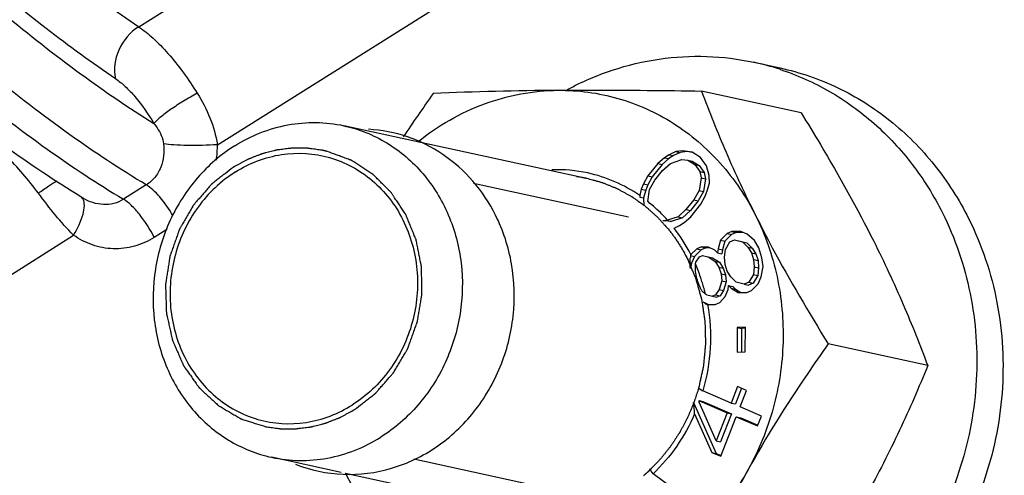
# Model space of a CAD drawing. Header units: millimetres. Extents: x 17 to 597, y 16 to 406.
# Tile 23 of 43: x 130 to 152, y 111 to 122. Entities that reach past the tile are written whole.
import ezdxf

# ---------------------------------------------------------------- set-up
doc = ezdxf.new("R2010")
doc.units = ezdxf.units.MM
doc.header["$LTSCALE"] = 32.67
doc.layers.get('0').update_dxf_attribs({"linetype": 'CONTINUOUS'})
doc.layers.add('AXES', color=7, linetype='CONTINUOUS')
doc.layers.add('CHAMFERS', color=7, linetype='CONTINUOUS')

msp = doc.modelspace()

# ---------------------------------------------------------------- linework, layer by layer
at = {"color": 7, "linetype": 'Continuous'}
for p, q in [((146.620154, 120.696167), (147.211098, 120.567565)), ((147.682829, 119.557191), (145.435982, 120.046152)), ((142.840674, 118.070684), (137.353861, 119.264729)), ((144.701535, 118.610088), (144.599416, 118.542028)), ((144.800025, 118.588654), (144.697906, 118.520594)), ((144.855702, 118.683792), (144.701535, 118.610088)), ((144.701535, 118.610088), (144.800025, 118.588654)), ((144.954192, 118.662359), (144.800025, 118.588654)), ((145.011842, 118.700726), (144.855702, 118.683792)), ((144.855702, 118.683792), (144.954192, 118.662359)), ((145.110333, 118.679293), (144.954192, 118.662359)), ((145.222004, 118.666534), (145.011842, 118.700726)), ((145.221147, 118.661264), (145.110333, 118.679293)), ((145.409104, 118.544363), (145.222004, 118.666534)), ((144.447223, 118.411552), (144.221895, 118.130683)), ((144.545713, 118.390119), (144.320386, 118.109249)), ((144.599416, 118.542028), (144.447223, 118.411552)), ((144.447223, 118.411552), (144.545713, 118.390119)), ((144.697906, 118.520594), (144.545713, 118.390119)), ((144.557239, 118.252529), (144.734468, 118.414212)), ((144.599416, 118.542028), (144.697906, 118.520594)), ((144.734468, 118.414212), (144.992728, 118.499206)), ((144.992728, 118.499206), (145.123833, 118.484932)), ((145.123833, 118.484932), (145.222323, 118.463499)), ((145.123833, 118.484932), (145.283922, 118.388324)), ((145.222323, 118.463499), (145.382413, 118.366891)), ((145.283922, 118.388324), (145.382413, 118.366891)), ((145.283922, 118.388324), (145.393938, 118.229301)), ((145.382413, 118.366891), (145.492429, 118.207867)), ((145.546131, 118.359776), (145.409104, 118.544363)), ((145.606074, 118.138338), (145.546131, 118.359776)), ((144.221895, 118.130683), (144.123724, 117.949081)), ((144.221895, 118.130683), (144.320386, 118.109249)), ((144.320386, 118.109249), (144.222215, 117.927647)), ((144.381984, 118.034075), (144.557239, 118.252529)), ((145.393938, 118.229301), (145.492429, 118.207867)), ((145.393938, 118.229301), (145.424897, 118.090196)), ((145.492429, 118.207867), (145.523388, 118.068762)), ((145.611997, 117.968025), (145.606074, 118.138338)), ((144.123724, 117.949081), (144.075625, 117.829894)), ((144.123724, 117.949081), (144.222215, 117.927647)), ((144.222215, 117.927647), (144.174116, 117.808461)), ((144.258777, 117.821265), (144.381984, 118.034075)), ((145.424897, 118.090196), (145.382721, 117.800697)), ((145.424897, 118.090196), (145.523388, 118.068762)), ((145.523388, 118.068762), (145.481212, 117.779263)), ((145.565872, 117.792068), (145.611997, 117.968025)), ((144.075625, 117.829894), (144.038527, 117.688372)), ((144.038527, 117.688372), (144.043413, 117.650909)), ((144.075625, 117.829894), (144.174116, 117.808461)), ((144.174116, 117.808461), (144.127992, 117.632503)), ((144.219905, 117.554449), (144.258777, 117.821265)), ((145.382721, 117.800697), (145.259513, 117.587888)), ((145.481212, 117.779263), (145.358004, 117.566454)), ((145.382721, 117.800697), (145.481212, 117.779263)), ((145.419602, 117.49128), (145.517774, 117.672881)), ((145.517774, 117.672881), (145.565872, 117.792068)), ((144.043413, 117.650909), (144.127992, 117.632503)), ((144.127992, 117.632503), (144.133914, 117.462191)), ((145.259513, 117.587888), (145.084258, 117.369433)), ((145.358004, 117.566454), (145.182749, 117.348)), ((145.194275, 117.21041), (145.419602, 117.49128)), ((145.259513, 117.587888), (145.358004, 117.566454)), ((145.084258, 117.369433), (144.90703, 117.20775)), ((145.182749, 117.348), (145.00552, 117.186316)), ((145.084258, 117.369433), (145.182749, 117.348)), ((144.562681, 117.127233), (144.616155, 117.115596)), ((144.74726, 117.101322), (144.616155, 117.115596)), ((144.657048, 117.120954), (144.669004, 117.129415)), ((144.657048, 117.120954), (144.74726, 117.101322)), ((144.90703, 117.20775), (144.669004, 117.129415)), ((145.00552, 117.186316), (144.74726, 117.101322)), ((144.815966, 116.952594), (144.939962, 117.011874)), ((144.90703, 117.20775), (145.00552, 117.186316)), ((144.939962, 117.011874), (145.042082, 117.079934)), ((145.042082, 117.079934), (145.194275, 117.21041)), ((144.815966, 116.952594), (144.818953, 116.948754)), ((144.815966, 116.952594), (144.818785, 116.948596)), ((146.015501, 116.828789), (145.864873, 116.678496)), ((146.113992, 116.807356), (145.963364, 116.657062)), ((146.120678, 116.874662), (146.015501, 116.828789)), ((146.015501, 116.828789), (146.113992, 116.807356)), ((146.219168, 116.853228), (146.113992, 116.807356)), ((146.320638, 116.877277), (146.120678, 116.874662)), ((146.120678, 116.874662), (146.219168, 116.853228)), ((146.369037, 116.855188), (146.219168, 116.853228)), ((146.462813, 116.81239), (146.320638, 116.877277)), ((146.629655, 116.673664), (146.462813, 116.81239)), ((145.864873, 116.678496), (145.80903, 116.484944)), ((145.864873, 116.678496), (145.963364, 116.657062)), ((145.963364, 116.657062), (145.90752, 116.46351)), ((145.973931, 116.472268), (146.077167, 116.644191)), ((146.077167, 116.644191), (146.182343, 116.690063)), ((146.182343, 116.690063), (146.359578, 116.640468)), ((146.280834, 116.66863), (146.458068, 116.619034)), ((146.359578, 116.640468), (146.458068, 116.619034)), ((146.359578, 116.640468), (146.479028, 116.52337)), ((146.458068, 116.619034), (146.577518, 116.501937)), ((146.72638, 116.504356), (146.629655, 116.673664)), ((145.18752, 116.333258), (145.184733, 116.290781)), ((145.195726, 116.355409), (145.18752, 116.333258)), ((145.18752, 116.333258), (145.274522, 116.314325)), ((145.326659, 116.486052), (145.195726, 116.355409)), ((145.425149, 116.464619), (145.274522, 116.314325)), ((145.431835, 116.531925), (145.326659, 116.486052)), ((145.326659, 116.486052), (145.425149, 116.464619)), ((145.388324, 116.301453), (145.458442, 116.332035)), ((145.530326, 116.510491), (145.425149, 116.464619)), ((145.596736, 116.519249), (145.431835, 116.531925)), ((145.431835, 116.531925), (145.530326, 116.510491)), ((145.458442, 116.332035), (145.588285, 116.304068)), ((145.633264, 116.502578), (145.530326, 116.510491)), ((145.738912, 116.454362), (145.596736, 116.519249)), ((145.798637, 116.395814), (145.738912, 116.454362)), ((145.80903, 116.484944), (145.798637, 116.395814)), ((145.798637, 116.395814), (145.897128, 116.37438)), ((145.80903, 116.484944), (145.90752, 116.46351)), ((145.90752, 116.46351), (145.897128, 116.37438)), ((145.953146, 116.294007), (145.973931, 116.472268)), ((146.479028, 116.52337), (146.577518, 116.501937)), ((146.479028, 116.52337), (146.563419, 116.390982)), ((146.563419, 116.390982), (146.66191, 116.369548)), ((146.563419, 116.390982), (146.612752, 116.243303)), ((146.577518, 116.501937), (146.66191, 116.369548)), ((146.66191, 116.369548), (146.711242, 116.22187)), ((146.800379, 116.282838), (146.72638, 116.504356)), ((145.176021, 116.164292), (145.206345, 116.157693)), ((145.206345, 116.157693), (145.184107, 116.0399)), ((145.274522, 116.314325), (145.206345, 116.157693)), ((145.29653, 116.14263), (145.307814, 116.181741)), ((145.307814, 116.181741), (145.388324, 116.301453)), ((145.588285, 116.304068), (145.686775, 116.282635)), ((145.588285, 116.304068), (145.742793, 116.202262)), ((145.686775, 116.282635), (145.841284, 116.180828)), ((145.742793, 116.202262), (145.841284, 116.180828)), ((145.742793, 116.202262), (145.827185, 116.069874)), ((145.841284, 116.180828), (145.925675, 116.04844)), ((145.96742, 116.131037), (145.953146, 116.294007)), ((146.016752, 115.983358), (145.96742, 116.131037)), ((146.612752, 116.243303), (146.711242, 116.22187)), ((146.612752, 116.243303), (146.627025, 116.080333)), ((146.711242, 116.22187), (146.725516, 116.058899)), ((146.826986, 116.082948), (146.800379, 116.282838)), ((145.827185, 116.069874), (145.925675, 116.04844)), ((145.827185, 116.069874), (145.876517, 115.922195)), ((145.876517, 115.922195), (145.975008, 115.900761)), ((145.876517, 115.922195), (145.890791, 115.759225)), ((145.925675, 116.04844), (145.975008, 115.900761)), ((145.975008, 115.900761), (145.989282, 115.737791)), ((146.101144, 115.85097), (146.016752, 115.983358)), ((146.60624, 115.902072), (146.503005, 115.73015)), ((146.704731, 115.880639), (146.601495, 115.708716)), ((146.627025, 116.080333), (146.60624, 115.902072)), ((146.60624, 115.902072), (146.704731, 115.880639)), ((146.627025, 116.080333), (146.725516, 116.058899)), ((146.725516, 116.058899), (146.704731, 115.880639)), ((146.783475, 115.852477), (146.826986, 116.082948)), ((145.890791, 115.759225), (145.834947, 115.565673)), ((145.890791, 115.759225), (145.989282, 115.737791)), ((145.989282, 115.737791), (145.933438, 115.544239)), ((146.220594, 115.733873), (146.101144, 115.85097)), ((146.397828, 115.684277), (146.220594, 115.733873)), ((146.503005, 115.73015), (146.397828, 115.684277)), ((146.397828, 115.684277), (146.496319, 115.662843)), ((146.601495, 115.708716), (146.496319, 115.662843)), ((146.503005, 115.73015), (146.601495, 115.708716)), ((146.56467, 115.545551), (146.715298, 115.695845)), ((146.715298, 115.695845), (146.783475, 115.852477)), ((145.554477, 115.443346), (145.523255, 115.463918)), ((145.554477, 115.443346), (145.78281, 115.393945)), ((145.754437, 115.445961), (145.68432, 115.415379)), ((145.834947, 115.565673), (145.754437, 115.445961)), ((145.754437, 115.445961), (145.852928, 115.424527)), ((145.834947, 115.565673), (145.933438, 115.544239)), ((145.933438, 115.544239), (145.852928, 115.424527)), ((145.966731, 115.411656), (146.034907, 115.568288)), ((146.034907, 115.568288), (146.0453, 115.657418)), ((146.0453, 115.657418), (146.143791, 115.635985)), ((146.0453, 115.657418), (146.105025, 115.59887)), ((146.105025, 115.59887), (146.203516, 115.577436)), ((146.105025, 115.59887), (146.259534, 115.497063)), ((146.143791, 115.635985), (146.203516, 115.577436)), ((146.203516, 115.577436), (146.324212, 115.497909)), ((146.259534, 115.497063), (146.459494, 115.499678)), ((146.459494, 115.499678), (146.56467, 115.545551)), ((145.50234, 115.271618), (145.596116, 115.22882)), ((145.557514, 115.225665), (145.57217, 115.228507)), ((145.57217, 115.228507), (145.745985, 115.230781)), ((145.745985, 115.230781), (145.851162, 115.276653)), ((145.852928, 115.424527), (145.78281, 115.393945)), ((145.851162, 115.276653), (145.966731, 115.411656)), ((146.241346, 114.708184), (146.238479, 114.150758)), ((146.427607, 114.715252), (146.241346, 114.708184)), ((146.241346, 114.708184), (146.339837, 114.68675)), ((146.339837, 114.68675), (146.337099, 114.1545)), ((146.42856, 114.690117), (146.339837, 114.68675)), ((146.42474, 114.157826), (146.427607, 114.715252)), ((150.54616, 113.84831), (148.299312, 114.337271)), ((146.238479, 114.150758), (146.42474, 114.157826)), ((145.362433, 113.344337), (145.465705, 113.278793)), ((146.103845, 113.003697), (145.465705, 113.278793)), ((146.249461, 113.375097), (146.103845, 113.003697)), ((146.342112, 113.338771), (146.202336, 112.982263)), ((146.454395, 113.286752), (146.249461, 113.375097)), ((146.308779, 112.915352), (146.454395, 113.286752)), ((145.254856, 113.017238), (145.765489, 111.868064)), ((145.379802, 113.057943), (145.466009, 113.039183)), ((145.379802, 113.057943), (145.392566, 113.049818)), ((145.768929, 112.149478), (145.383531, 113.024271)), ((145.392566, 113.049818), (146.016476, 112.780857)), ((145.466009, 113.039183), (146.114966, 112.759424)), ((146.103845, 113.003697), (146.202336, 112.982263)), ((146.016476, 112.780857), (145.768929, 112.149478)), ((146.016476, 112.780857), (146.114966, 112.759424)), ((146.786958, 112.709214), (146.308779, 112.915352)), ((145.279712, 112.761081), (145.666998, 111.889498)), ((146.114966, 112.759424), (145.86742, 112.128044)), ((145.871932, 111.801153), (146.22141, 112.692512)), ((146.22141, 112.692512), (146.3199, 112.671079)), ((146.22141, 112.692512), (146.699588, 112.486374)), ((146.3199, 112.671079), (146.707232, 112.504104)), ((146.699588, 112.486374), (146.786958, 112.709214)), ((145.768929, 112.149478), (145.86742, 112.128044)), ((145.666998, 111.889498), (145.765489, 111.868064)), ((145.666998, 111.889498), (145.871932, 111.801153)), ((137.296849, 111.436048), (135.724636, 111.778195)), ((145.765489, 111.868064), (145.879575, 111.818883)), ((141.211449, 110.58415), (137.395056, 111.414677)), ((145.569566, 110.501431), (144.343504, 111.407137))]:
    msp.add_line(p, q, dxfattribs=at)
at = {"color": 2, "linetype": 'Continuous'}
for p, q in [((140.28119, 117.966725), (143.784196, 117.204398)), ((138.932996, 111.740945), (142.409226, 110.984445))]:
    msp.add_line(p, q, dxfattribs=at)
at = {"color": 7, "linetype": 'Continuous'}
for centre, radius, start, end in [((145.356196, 114.890419), 5.941741, 71.8937009, 77.7158185), ((168.609948, 99.102827), 35.931016, 144.4563499, 146.3546811), ((142.939283, 37.715409), 82.352163, 90.51867386, 92.48139007), ((142.17203, 114.991692), 3.279879, 77.7575883, 92.0434019), ((142.162204, 114.970747), 3.302435, 55.3777329, 77.6680473), ((142.089586, 114.859913), 3.434935, 51.3410157, 51.6698644), ((142.075752, 114.842839), 3.45691, 48.8965533, 51.3387509), ((142.048045, 114.811312), 3.498882, 45.3771935, 48.8940733), ((142.013826, 114.776565), 3.547649, 42.7170343, 45.3780335), ((147.472472, 160.14569), 43.116754, 266.1303783, 266.2560553), ((141.995292, 114.759257), 3.573008, 41.9871124, 42.719338), ((141.989397, 114.753942), 3.580945, 41.5570135, 41.9872259), ((141.868141, 114.658697), 3.735191, 27.0167174, 37.8142047), ((119.817468, 117.97432), 25.423069, 355.9172987, 356.2030429), ((128.991045, 115.049854), 16.223299, 3.498716, 3.9389591), ((127.431786, 116.112909), 17.864768, 359.5692301, 0.0953194), ((141.659554, 114.552956), 3.969214, 18.9737176, 23.6094981), ((133.960615, 113.602705), 11.58175, 10.9938423, 11.8377514), ((135.885561, 112.574431), 9.983575, 18.025233, 18.9188098), ((136.761635, 111.218767), 9.696339, 26.4360236, 27.2848308), ((141.6178, 114.538015), 4.013556, 18.4443727, 18.9816196), ((141.594957, 114.530501), 4.037604, 16.6594727, 18.4429671), ((141.55932, 114.519845), 4.0748, 14.6737284, 16.6593613), ((135.503129, 104.465142), 14.87871, 47.6657954, 48.0770703), ((141.534657, 114.513322), 4.10031, 13.4051391, 14.6746046), ((131.328246, 92.171954), 27.091431, 58.3161855, 58.5284302), ((130.050746, 111.412625), 15.28855, 5.0600869, 6.0245891), ((131.221536, 111.473191), 14.246682, 6.2503551, 6.3866025), ((141.29547, 114.484466), 4.341015, 340.3440172, 340.5228779), ((141.294453, 114.484826), 4.342094, 340.5228779, 340.7016374), ((88.348197, 69.669127), 69.839358, 36.70025953, 36.81751697)]:
    msp.add_arc(centre, radius, start, end, dxfattribs=at)
for points, knots in [([(142.404698, 120.081665), (142.729659, 120.254865), (143.405209, 120.545801), (144.471589, 120.799686), (145.555314, 120.861175), (146.271168, 120.772132), (146.620364, 120.69612)], [0, 0, 0, 0, 0.25428128, 0.505051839, 0.753218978, 1, 1, 1, 1]), ([(147.211308, 120.567519), (147.659935, 120.469863), (148.541655, 120.167066), (149.730355, 119.418053), (150.737098, 118.408562), (151.252795, 117.599382), (151.46814, 117.17003)], [0, 0, 0, 0, 0.245049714, 0.492333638, 0.7436371, 1, 1, 1, 1]), ([(147.202776, 120.537935), (147.592509, 120.410503), (148.351629, 120.071767), (149.368608, 119.33933), (150.233619, 118.407666), (150.685138, 117.681556), (150.877196, 117.298631)], [0, 0, 0, 0, 0.24501267, 0.492598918, 0.744021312, 1, 1, 1, 1]), ([(139.030339, 118.904016), (139.48077, 119.265139), (140.487308, 119.844685), (141.632139, 120.059028), (142.193795, 120.064198)], [0, 0, 0, 0, 0.506865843, 1, 1, 1, 1]), ([(142.193795, 120.064198), (142.454809, 120.0666), (143.535574, 120.071763), (144.616359, 120.059992), (145.435982, 120.046152)], [0, 0, 0, 0, 0.24151936, 1, 1, 1, 1]), ([(142.193795, 120.064198), (142.648929, 120.068387), (143.567431, 119.945103), (144.837966, 119.371118), (145.912431, 118.45283), (146.443443, 117.662494), (146.656523, 117.237657)], [0, 0, 0, 0, 0.245894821, 0.492554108, 0.743232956, 1, 1, 1, 1]), ([(145.435982, 120.046152), (145.609744, 119.582535), (145.988999, 118.633972), (146.420698, 117.707843), (146.656523, 117.237657)], [0, 0, 0, 0, 0.484868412, 1, 1, 1, 1]), ([(147.682829, 119.557191), (147.8311, 119.318402), (148.410133, 118.369952), (148.953408, 117.398916), (149.325619, 116.656806)], [0, 0, 0, 0, 0.252926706, 1, 1, 1, 1]), ([(140.783237, 117.244465), (140.645211, 117.519661), (140.303694, 118.034519), (139.618205, 118.64675), (138.80465, 119.052504), (138.210777, 119.16658), (137.91379, 119.18273)], [0, 0, 0, 0, 0.255201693, 0.505947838, 0.753455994, 1, 1, 1, 1]), ([(136.266429, 111.62075), (136.606486, 111.487011), (137.34022, 111.331998), (138.459399, 111.476067), (139.491489, 111.974554), (140.197783, 112.639517), (140.63767, 113.28224), (140.987558, 113.99006), (141.233877, 114.9577), (141.200815, 116.14543), (140.956419, 116.899177), (140.783237, 117.244465)], [0, 0, 0, 0, 0.119438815, 0.239783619, 0.362455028, 0.488017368, 0.551932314, 0.616311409, 0.745354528, 0.873738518, 1, 1, 1, 1]), ([(150.877196, 117.298631), (151.164737, 116.725335), (151.587918, 115.482012), (151.725483, 113.512026), (151.368714, 111.553571), (150.543922, 109.752017), (149.506758, 108.482102), (148.515337, 107.672823), (147.709711, 107.181617), (146.853986, 106.813318), (145.964189, 106.574975), (145.057563, 106.471341), (144.451636, 106.493594), (144.152714, 106.527428)], [0, 0, 0, 0, 0.125602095, 0.253682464, 0.382834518, 0.511368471, 0.637756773, 0.699960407, 0.761342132, 0.821924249, 0.881791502, 0.941086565, 1, 1, 1, 1]), ([(146.656523, 117.237657), (146.87491, 116.802238), (147.202365, 115.861768), (147.335405, 114.369334), (147.111906, 112.875366), (146.731236, 111.937797), (146.48879, 111.500876)], [0, 0, 0, 0, 0.24550156, 0.495687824, 0.748166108, 1, 1, 1, 1]), ([(146.656523, 117.237657), (146.778932, 116.993599), (147.29171, 116.007464), (147.857098, 115.049457), (148.299312, 114.337271)], [0, 0, 0, 0, 0.24568012, 1, 1, 1, 1]), ([(151.46814, 117.17003), (151.767778, 116.572615), (152.201893, 115.272734), (152.312391, 113.216139), (151.887635, 111.18538), (150.961303, 109.343542), (149.820101, 108.078116), (148.744079, 107.302112), (147.87736, 106.850623), (146.964915, 106.536802), (146.025352, 106.367219), (145.078498, 106.3456), (144.454371, 106.430431), (144.148818, 106.496943)], [0, 0, 0, 0, 0.125962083, 0.254460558, 0.38393441, 0.512544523, 0.638697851, 0.700701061, 0.761848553, 0.822197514, 0.881874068, 0.941064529, 1, 1, 1, 1]), ([(149.325619, 116.656806), (149.561444, 116.186619), (149.993143, 115.26049), (150.372398, 114.311927), (150.54616, 113.84831)], [0, 0, 0, 0, 0.515131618, 1, 1, 1, 1]), ([(145.57217, 115.228507), (145.629275, 114.907217), (145.668202, 114.246677), (145.557066, 113.59465), (145.465705, 113.278793)], [0, 0, 0, 0, 0.498108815, 1, 1, 1, 1]), ([(148.299312, 114.337271), (148.136859, 114.109356), (147.494609, 113.189489), (146.89737, 112.237194), (146.48879, 111.500876)], [0, 0, 0, 0, 0.249459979, 1, 1, 1, 1]), ([(150.54616, 113.84831), (150.346474, 113.356634), (149.916516, 112.364484), (149.424777, 111.401001), (149.157886, 110.920025)], [0, 0, 0, 0, 0.491032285, 1, 1, 1, 1]), ([(145.279712, 112.761081), (145.169408, 112.506218), (144.900813, 112.020097), (144.541234, 111.596416), (144.343504, 111.407137)], [0, 0, 0, 0, 0.503615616, 1, 1, 1, 1]), ([(146.48879, 111.500876), (146.249695, 111.069992), (145.672008, 110.270683), (144.549733, 109.336665), (143.252102, 108.739141), (142.318423, 108.594872), (141.858329, 108.590637)], [0, 0, 0, 0, 0.258708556, 0.511713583, 0.758439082, 1, 1, 1, 1]), ([(146.48879, 111.500876), (146.221899, 111.0199), (145.73016, 110.056417), (145.300202, 109.064267), (145.100516, 108.572591)], [0, 0, 0, 0, 0.508967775, 1, 1, 1, 1]), ([(139.038389, 108.516792), (138.890119, 108.755582), (138.311086, 109.704032), (137.767811, 110.675068), (137.3956, 111.417178)], [0, 0, 0, 0, 0.252926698, 1, 1, 1, 1]), ([(141.858329, 108.590637), (141.403194, 108.586447), (140.484693, 108.709731), (139.214157, 109.283717), (138.139693, 110.202005), (137.60868, 110.992341), (137.3956, 111.417178)], [0, 0, 0, 0, 0.245894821, 0.492554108, 0.743232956, 1, 1, 1, 1])]:
    msp.add_open_spline(points, degree=3, knots=knots, dxfattribs=at)
at = {"color": 2, "linetype": 'Continuous'}
for points, knots in [([(136.860041, 118.710876), (136.818795, 118.716453), (136.756924, 118.724812), (136.67444, 118.735986), (136.622867, 118.74291), (136.581654, 118.748585), (136.555792, 118.751822), (136.53534, 118.755122), (136.519352, 118.755651), (136.503182, 118.755634), (136.470936, 118.755882), (136.422527, 118.756134), (136.358004, 118.756543), (136.293475, 118.756915), (136.24508, 118.757251), (136.212817, 118.757392), (136.196683, 118.757609), (136.180557, 118.757255), (136.159089, 118.754064), (136.132242, 118.751006), (136.06782, 118.742894), (135.992651, 118.733745), (135.917502, 118.724326), (135.879903, 118.719832), (135.858458, 118.716933), (135.84226, 118.71569), (135.826498, 118.710889), (135.80533, 118.70573), (135.768356, 118.696122), (135.694355, 118.677336), (135.620398, 118.658284), (135.55695, 118.642215), (135.530586, 118.635212), (135.509326, 118.630323), (135.493845, 118.624699), (135.478493, 118.618528), (135.447724, 118.606468), (135.401599, 118.588257), (135.340081, 118.56405), (135.27857, 118.539805), (135.23243, 118.52168), (135.20168, 118.50951), (135.186286, 118.503579), (135.170966, 118.497051), (135.150895, 118.485507), (135.125684, 118.47205), (135.085415, 118.449976), (135.035055, 118.422569), (134.954493, 118.378613), (134.894068, 118.34567), (134.853785, 118.323702)], [0, 0, 0, 0, 0.0625, 0.09375, 0.125, 0.140625, 0.15625, 0.1640625, 0.171875, 0.1796875, 0.1875, 0.21875, 0.25, 0.28125, 0.3125, 0.3203125, 0.328125, 0.3359375, 0.34375, 0.359375, 0.375, 0.4375, 0.46875, 0.484375, 0.4921875, 0.5, 0.5078125, 0.515625, 0.53125, 0.5625, 0.625, 0.640625, 0.65625, 0.6640625, 0.671875, 0.6796875, 0.6875, 0.71875, 0.75, 0.78125, 0.8125, 0.8203125, 0.828125, 0.8359375, 0.84375, 0.859375, 0.875, 0.90625, 0.9375, 1, 1, 1, 1]), ([(136.978168, 118.684346), (136.976943, 118.684648), (136.974559, 118.685238), (136.971255, 118.68605), (136.969291, 118.686541), (136.964868, 118.687609), (136.955984, 118.68975), (136.943887, 118.692633), (136.929079, 118.69609), (136.914379, 118.699381), (136.901885, 118.702113), (136.89356, 118.703921), (136.888143, 118.705079), (136.880241, 118.706701), (136.871223, 118.708568), (136.863746, 118.71011), (136.860041, 118.710876)], [0, 0, 0, 0, 0.0625, 0.125, 0.15625, 0.1875, 0.25, 0.375, 0.5, 0.625, 0.75, 0.8125, 0.84375, 0.875, 0.9375, 1, 1, 1, 1]), ([(137.596145, 112.85601), (137.656025, 112.902512), (137.745846, 112.972264), (137.850635, 113.053643), (137.910516, 113.100143), (137.955422, 113.135025), (138.000348, 113.169881), (138.033985, 113.196096), (138.0565, 113.213458), (138.065747, 113.220863), (138.073457, 113.226389), (138.080025, 113.233372), (138.090988, 113.246271), (138.106926, 113.264344), (138.132273, 113.293458), (138.16401, 113.329783), (138.214758, 113.387942), (138.278205, 113.460626), (138.341643, 113.533318), (138.392405, 113.591463), (138.424108, 113.627822), (138.449523, 113.656866), (138.465289, 113.675118), (138.476561, 113.687696), (138.482633, 113.695194), (138.487312, 113.703863), (138.493637, 113.714298), (138.508424, 113.739674), (138.530769, 113.777599), (138.560469, 113.828245), (138.590194, 113.878869), (138.629818, 113.946376), (138.669445, 114.013881), (138.70907, 114.081386), (138.733839, 114.123576), (138.753647, 114.157331), (138.768522, 114.182638), (138.780856, 114.203759), (138.789612, 114.218479), (138.794425, 114.226992), (138.798571, 114.233093), (138.800665, 114.240276), (138.804172, 114.249477), (138.809976, 114.265753), (138.818442, 114.288914), (138.828527, 114.316746), (138.841999, 114.353841), (138.858831, 114.400215), (138.885766, 114.474411), (138.912699, 114.548608), (138.939635, 114.622803), (138.959829, 114.678452), (138.980054, 114.734093), (138.995136, 114.775847), (139.005326, 114.803646), (139.00937, 114.815284), (139.013076, 114.824466), (139.015061, 114.834119), (139.017734, 114.85123), (139.021969, 114.87556), (139.028513, 114.914553), (139.036773, 114.963271), (139.049943, 115.041233), (139.066423, 115.138681), (139.082892, 115.236132), (139.096081, 115.314091), (139.104295, 115.362817), (139.110932, 115.401794), (139.114929, 115.426162), (139.118031, 115.443205), (139.119328, 115.452967), (139.118839, 115.462815), (139.118839, 115.475095), (139.118335, 115.504592), (139.117791, 115.548828), (139.116944, 115.607814), (139.116129, 115.666799), (139.115032, 115.745446), (139.113938, 115.824093), (139.112842, 115.90274), (139.11216, 115.951894), (139.111607, 115.991217), (139.111214, 116.020712), (139.110816, 116.04528), (139.110675, 116.062501), (139.110381, 116.072305), (139.110762, 116.07976), (139.108841, 116.086825), (139.107083, 116.09638), (139.103632, 116.113039), (139.098898, 116.136871), (139.093132, 116.165454), (139.085475, 116.203571), (139.075893, 116.251214), (139.060568, 116.327445), (139.04524, 116.403676), (139.029915, 116.479908), (139.018414, 116.537078), (139.006943, 116.594261), (138.998254, 116.637114), (138.992596, 116.665736), (138.990038, 116.677582), (138.988458, 116.687245), (138.985173, 116.696228), (138.978631, 116.711634), (138.969699, 116.733808), (138.955177, 116.769193), (138.937103, 116.813456), (138.908141, 116.88426), (138.871955, 116.972771), (138.835758, 117.061277), (138.806813, 117.132089), (138.788697, 117.17633), (138.774262, 117.211761), (138.765108, 117.233818), (138.758965, 117.249433), (138.75504, 117.258082), (138.749553, 117.265703), (138.743227, 117.275581), (138.727607, 117.298998), (138.704361, 117.334246), (138.67326, 117.381173), (138.642188, 117.428119), (138.600748, 117.490707), (138.559312, 117.553297), (138.517874, 117.615885), (138.491977, 117.655006), (138.471254, 117.686296), (138.455728, 117.70978), (138.442737, 117.729298), (138.433748, 117.743063), (138.428448, 117.750769), (138.424932, 117.757), (138.419661, 117.761502), (138.413246, 117.768108), (138.401733, 117.779388), (138.385435, 117.795649), (138.365814, 117.815099), (138.339675, 117.841054), (138.306994, 117.87349), (138.267779, 117.912417), (138.228564, 117.951344), (138.189349, 117.99027), (138.150135, 118.029198), (138.110916, 118.068118), (138.071716, 118.107067), (138.042261, 118.136198), (138.022711, 118.155745), (138.014436, 118.163702), (138.008117, 118.170504), (138.000698, 118.175712), (137.987204, 118.184085), (137.968193, 118.196433), (137.937628, 118.215973), (137.899471, 118.240473), (137.838393, 118.279631), (137.762055, 118.328595), (137.685711, 118.377548), (137.624642, 118.416723), (137.586461, 118.441179), (137.555946, 118.46081), (137.536807, 118.472928), (137.523544, 118.481714), (137.515754, 118.48626), (137.507166, 118.489019), (137.496703, 118.493078), (137.471368, 118.502317), (137.433459, 118.516386), (137.382861, 118.535025), (137.332277, 118.553696), (137.264827, 118.57858), (137.146791, 118.622132), (137.045617, 118.65946), (136.978168, 118.684346)], [0, 0, 0, 0, 0.03125, 0.046875, 0.0546875, 0.0625, 0.0703125, 0.078125, 0.080078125, 0.08203125, 0.083007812, 0.083984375, 0.0859375, 0.08984375, 0.09375, 0.1015625, 0.109375, 0.125, 0.140625, 0.1484375, 0.15625, 0.16015625, 0.1640625, 0.166015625, 0.166992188, 0.16796875, 0.169921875, 0.171875, 0.1796875, 0.1875, 0.1953125, 0.203125, 0.21875, 0.2265625, 0.234375, 0.23828125, 0.2421875, 0.24609375, 0.248046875, 0.249023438, 0.25, 0.250976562, 0.251953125, 0.25390625, 0.2578125, 0.26171875, 0.265625, 0.2734375, 0.28125, 0.296875, 0.3046875, 0.3125, 0.3203125, 0.328125, 0.330078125, 0.33203125, 0.333007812, 0.333984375, 0.3359375, 0.33984375, 0.34375, 0.3515625, 0.359375, 0.375, 0.390625, 0.3984375, 0.40625, 0.41015625, 0.4140625, 0.416015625, 0.416992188, 0.41796875, 0.419921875, 0.421875, 0.4296875, 0.4375, 0.4453125, 0.453125, 0.46875, 0.4765625, 0.484375, 0.48828125, 0.4921875, 0.49609375, 0.498046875, 0.499023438, 0.5, 0.500976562, 0.501953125, 0.50390625, 0.5078125, 0.51171875, 0.515625, 0.5234375, 0.53125, 0.546875, 0.5546875, 0.5625, 0.5703125, 0.578125, 0.580078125, 0.58203125, 0.583007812, 0.583984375, 0.5859375, 0.58984375, 0.59375, 0.6015625, 0.609375, 0.625, 0.640625, 0.6484375, 0.65625, 0.66015625, 0.6640625, 0.666015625, 0.666992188, 0.66796875, 0.669921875, 0.671875, 0.6796875, 0.6875, 0.6953125, 0.703125, 0.71875, 0.7265625, 0.734375, 0.73828125, 0.7421875, 0.74609375, 0.748046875, 0.749023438, 0.75, 0.750976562, 0.751953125, 0.75390625, 0.7578125, 0.76171875, 0.765625, 0.7734375, 0.78125, 0.7890625, 0.796875, 0.8046875, 0.8125, 0.8203125, 0.828125, 0.830078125, 0.83203125, 0.833007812, 0.833984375, 0.8359375, 0.83984375, 0.84375, 0.8515625, 0.859375, 0.875, 0.890625, 0.8984375, 0.90625, 0.91015625, 0.9140625, 0.916015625, 0.916992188, 0.91796875, 0.919921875, 0.921875, 0.9296875, 0.9375, 0.9453125, 0.953125, 0.96875, 1, 1, 1, 1]), ([(134.853785, 118.323702), (134.792929, 118.276275), (134.701646, 118.205134), (134.595149, 118.122134), (134.534292, 118.074709), (134.488655, 118.039132), (134.442997, 118.003583), (134.408813, 117.976845), (134.38593, 117.959138), (134.376535, 117.951584), (134.368694, 117.945952), (134.36204, 117.938815), (134.350949, 117.925627), (134.334815, 117.907151), (134.309163, 117.877386), (134.277042, 117.840249), (134.22568, 117.780792), (134.161466, 117.706484), (134.097261, 117.632168), (134.045885, 117.572724), (134.013799, 117.535553), (133.988076, 117.50586), (133.972122, 117.4872), (133.960708, 117.474342), (133.954571, 117.466676), (133.949884, 117.457809), (133.943529, 117.447135), (133.928687, 117.421182), (133.906251, 117.382393), (133.876435, 117.330593), (133.846593, 117.278815), (133.806812, 117.20977), (133.767029, 117.140727), (133.727248, 117.071683), (133.702381, 117.028533), (133.682495, 116.994008), (133.667561, 116.968125), (133.65518, 116.946523), (133.646386, 116.931467), (133.64156, 116.922761), (133.63738, 116.916519), (133.635339, 116.909181), (133.631871, 116.899778), (133.62615, 116.883147), (133.617795, 116.85948), (133.607847, 116.831041), (133.594556, 116.793135), (133.577952, 116.745748), (133.551379, 116.669932), (133.524809, 116.594115), (133.498235, 116.518299), (133.478313, 116.461435), (133.458359, 116.404579), (133.443484, 116.361914), (133.433427, 116.333506), (133.429446, 116.321616), (133.425772, 116.31223), (133.423887, 116.302383), (133.42142, 116.284938), (133.417463, 116.260128), (133.411373, 116.220369), (133.403678, 116.170692), (133.391412, 116.091197), (133.376062, 115.991832), (133.360724, 115.892465), (133.348439, 115.812973), (133.340791, 115.763289), (133.334604, 115.723544), (133.330894, 115.698699), (133.327983, 115.681316), (133.326811, 115.671369), (133.327491, 115.661369), (133.327708, 115.648886), (133.328751, 115.618912), (133.330096, 115.573959), (133.332014, 115.514016), (133.333899, 115.454075), (133.336424, 115.374154), (133.338945, 115.294232), (133.341469, 115.21431), (133.343043, 115.164358), (133.34431, 115.124399), (133.345238, 115.094425), (133.346083, 115.06946), (133.346533, 115.051957), (133.347011, 115.041999), (133.346748, 115.03441), (133.348862, 115.027279), (133.350851, 115.017612), (133.354719, 115.000769), (133.360043, 114.976669), (133.366517, 114.947765), (133.37512, 114.909221), (133.385884, 114.861043), (133.4031, 114.783956), (133.420318, 114.706871), (133.437533, 114.629784), (133.450453, 114.571973), (133.463341, 114.514147), (133.473096, 114.470816), (133.479461, 114.44187), (133.482318, 114.429897), (133.484125, 114.420114), (133.487684, 114.411079), (133.494724, 114.395617), (133.504358, 114.373347), (133.520009, 114.337817), (133.539492, 114.293369), (133.57071, 114.222272), (133.609715, 114.133392), (133.648731, 114.044519), (133.679931, 113.973412), (133.699457, 113.928988), (133.715019, 113.893408), (133.72488, 113.871265), (133.731513, 113.855575), (133.735725, 113.846906), (133.741529, 113.839348), (133.748241, 113.829521), (133.764796, 113.80625), (133.78944, 113.771211), (133.822407, 113.724568), (133.855344, 113.677905), (133.88829, 113.631247), (133.921233, 113.584588), (133.954177, 113.537929), (133.987122, 113.49127), (134.014573, 113.452386), (134.03654, 113.421284), (134.052998, 113.397941), (134.066767, 113.378544), (134.0763, 113.364856), (134.081912, 113.357206), (134.085658, 113.350984), (134.091172, 113.346613), (134.097907, 113.340138), (134.10998, 113.329109), (134.127078, 113.313195), (134.147659, 113.294166), (134.175078, 113.268771), (134.20936, 113.237035), (134.250495, 113.198948), (134.29163, 113.160862), (134.332766, 113.122776), (134.373901, 113.084689), (134.41504, 113.046609), (134.45616, 113.008499), (134.487055, 112.980002), (134.507566, 112.96087), (134.51624, 112.953097), (134.522882, 112.946416), (134.53061, 112.941426), (134.54464, 112.933478), (134.564419, 112.921714), (134.596212, 112.903121), (134.635904, 112.879801), (134.699439, 112.842534), (134.778847, 112.795932), (134.858261, 112.749343), (134.921786, 112.712056), (134.961501, 112.688783), (134.993246, 112.670094), (135.01315, 112.658573), (135.026954, 112.650189), (135.035044, 112.645898), (135.043897, 112.643488), (135.054701, 112.639832), (135.080847, 112.631586), (135.119975, 112.618996), (135.172198, 112.602336), (135.224407, 112.585642), (135.294023, 112.563396), (135.41585, 112.524459), (135.520274, 112.491086), (135.58989, 112.468837)], [0, 0, 0, 0, 0.03125, 0.046875, 0.0546875, 0.0625, 0.0703125, 0.078125, 0.080078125, 0.08203125, 0.083007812, 0.083984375, 0.0859375, 0.08984375, 0.09375, 0.1015625, 0.109375, 0.125, 0.140625, 0.1484375, 0.15625, 0.16015625, 0.1640625, 0.166015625, 0.166992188, 0.16796875, 0.169921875, 0.171875, 0.1796875, 0.1875, 0.1953125, 0.203125, 0.21875, 0.2265625, 0.234375, 0.23828125, 0.2421875, 0.24609375, 0.248046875, 0.249023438, 0.25, 0.250976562, 0.251953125, 0.25390625, 0.2578125, 0.26171875, 0.265625, 0.2734375, 0.28125, 0.296875, 0.3046875, 0.3125, 0.3203125, 0.328125, 0.330078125, 0.33203125, 0.333007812, 0.333984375, 0.3359375, 0.33984375, 0.34375, 0.3515625, 0.359375, 0.375, 0.390625, 0.3984375, 0.40625, 0.41015625, 0.4140625, 0.416015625, 0.416992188, 0.41796875, 0.419921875, 0.421875, 0.4296875, 0.4375, 0.4453125, 0.453125, 0.46875, 0.4765625, 0.484375, 0.48828125, 0.4921875, 0.49609375, 0.498046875, 0.499023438, 0.5, 0.500976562, 0.501953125, 0.50390625, 0.5078125, 0.51171875, 0.515625, 0.5234375, 0.53125, 0.546875, 0.5546875, 0.5625, 0.5703125, 0.578125, 0.580078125, 0.58203125, 0.583007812, 0.583984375, 0.5859375, 0.58984375, 0.59375, 0.6015625, 0.609375, 0.625, 0.640625, 0.6484375, 0.65625, 0.66015625, 0.6640625, 0.666015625, 0.666992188, 0.66796875, 0.669921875, 0.671875, 0.6796875, 0.6875, 0.6953125, 0.703125, 0.7109375, 0.71875, 0.7265625, 0.734375, 0.73828125, 0.7421875, 0.74609375, 0.748046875, 0.749023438, 0.75, 0.750976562, 0.751953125, 0.75390625, 0.7578125, 0.76171875, 0.765625, 0.7734375, 0.78125, 0.7890625, 0.796875, 0.8046875, 0.8125, 0.8203125, 0.828125, 0.830078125, 0.83203125, 0.833007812, 0.833984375, 0.8359375, 0.83984375, 0.84375, 0.8515625, 0.859375, 0.875, 0.890625, 0.8984375, 0.90625, 0.91015625, 0.9140625, 0.916015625, 0.916992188, 0.91796875, 0.919921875, 0.921875, 0.9296875, 0.9375, 0.9453125, 0.953125, 0.96875, 1, 1, 1, 1]), ([(142.614973, 118.120482), (142.633031, 118.11781), (142.669132, 118.112407), (142.714154, 118.104905), (142.750022, 118.098295), (142.770243, 118.094418), (142.783595, 118.091807), (142.789335, 118.090677), (142.793517, 118.089876), (142.799197, 118.088698), (142.809835, 118.086461), (142.824664, 118.083358), (142.83664, 118.080847), (142.842614, 118.079596)], [0, 0, 0, 0, 0.25, 0.5, 0.625, 0.75, 0.78125, 0.8125, 0.828125, 0.84375, 0.875, 0.9375, 1, 1, 1, 1]), ([(142.842614, 118.079596), (142.886547, 118.067344), (142.952446, 118.048959), (143.040319, 118.024474), (143.095221, 118.009113), (143.139185, 117.996955), (143.166567, 117.989057), (143.188692, 117.983425), (143.210015, 117.975287), (143.24696, 117.959882), (143.299932, 117.938482), (143.363416, 117.912546), (143.42692, 117.886662), (143.47455, 117.867287), (143.506293, 117.85429), (143.522185, 117.84794), (143.537999, 117.841012), (143.558711, 117.829026), (143.58473, 117.814985), (143.626288, 117.791994), (143.678256, 117.763431), (143.740631, 117.729102), (143.792537, 117.700436), (143.82902, 117.680517), (143.849634, 117.6689), (143.865753, 117.660848), (143.879351, 117.650269), (143.898362, 117.637046), (143.931219, 117.613493), (143.997237, 117.566696), (144.063083, 117.519699), (144.119675, 117.479624), (144.143082, 117.462674), (144.162208, 117.449699), (144.179867, 117.434585), (144.210089, 117.407143), (144.253618, 117.368458), (144.305703, 117.321819), (144.35782, 117.275221), (144.396922, 117.24031), (144.422957, 117.216961), (144.436035, 117.205424), (144.448879, 117.193352), (144.46489, 117.174711), (144.485285, 117.15228), (144.517705, 117.115905), (144.558302, 117.070602), (144.623217, 116.998024), (144.671912, 116.943612), (144.704373, 116.907332)], [0, 0, 0, 0, 0.0625, 0.09375, 0.125, 0.140625, 0.15625, 0.1640625, 0.171875, 0.1875, 0.21875, 0.25, 0.28125, 0.3125, 0.3203125, 0.328125, 0.3359375, 0.34375, 0.359375, 0.375, 0.40625, 0.4375, 0.46875, 0.484375, 0.4921875, 0.5, 0.5078125, 0.515625, 0.53125, 0.5625, 0.625, 0.640625, 0.65625, 0.6640625, 0.671875, 0.6875, 0.71875, 0.75, 0.78125, 0.8125, 0.8203125, 0.828125, 0.8359375, 0.84375, 0.859375, 0.875, 0.90625, 0.9375, 1, 1, 1, 1]), ([(144.704373, 116.907332), (144.713065, 116.896087), (144.730439, 116.873627), (144.752209, 116.845402), (144.767351, 116.82592), (144.776154, 116.81436), (144.785526, 116.801187), (144.797052, 116.785279), (144.815562, 116.759483), (144.83894, 116.727579), (144.865735, 116.688169), (144.892023, 116.648355), (144.919022, 116.609102), (144.943682, 116.568007), (144.969058, 116.527465), (144.993906, 116.486553), (145.017447, 116.444581), (145.037356, 116.41014), (145.053238, 116.38183), (145.069196, 116.350939), (145.089119, 116.313217), (145.105064, 116.282768), (145.113036, 116.267577)], [0, 0, 0, 0, 0.0625, 0.125, 0.15625, 0.171875, 0.1875, 0.21875, 0.25, 0.3125, 0.375, 0.4375, 0.5, 0.5625, 0.625, 0.6875, 0.75, 0.8125, 0.84375, 0.875, 0.9375, 1, 1, 1, 1]), ([(145.113036, 116.267577), (145.136437, 116.212493), (145.171535, 116.129864), (145.218345, 116.019702), (145.247575, 115.950832), (145.271019, 115.895779), (145.285535, 115.861271), (145.29597, 115.837317), (145.301504, 115.823314), (145.305418, 115.808127), (145.310865, 115.789548), (145.323481, 115.744626), (145.342598, 115.677383), (145.367968, 115.587644), (145.393403, 115.497935), (145.412377, 115.430621), (145.425175, 115.38579), (145.430288, 115.367045), (145.434891, 115.352202), (145.43762, 115.336798), (145.441523, 115.30958), (145.447555, 115.270833), (145.456951, 115.208762), (145.468782, 115.131199), (145.480585, 115.053628), (145.490026, 114.991571), (145.49713, 114.945032), (145.502974, 114.906238), (145.507213, 114.879104), (145.509405, 114.863565), (145.511696, 114.852008), (145.511512, 114.840078), (145.512129, 114.824302), (145.512808, 114.796632), (145.513987, 114.757136), (145.515312, 114.709727), (145.51711, 114.64652), (145.519354, 114.56751), (145.52157, 114.4885), (145.523413, 114.425292), (145.524402, 114.385787), (145.525421, 114.358135), (145.525493, 114.342331), (145.52364, 114.326516), (145.521982, 114.306752), (145.517462, 114.259314), (145.510911, 114.188159), (145.502036, 114.093285), (145.493231, 113.998409), (145.486522, 113.92726), (145.482202, 113.879814), (145.480177, 113.860065), (145.479083, 113.844219), (145.476064, 113.828544), (145.469885, 113.80119), (145.461525, 113.762072), (145.447889, 113.699507), (145.430933, 113.621292), (145.403753, 113.496153), (145.383379, 113.402297), (145.369794, 113.339727)], [0, 0, 0, 0, 0.0625, 0.09375, 0.125, 0.140625, 0.15625, 0.1640625, 0.16796875, 0.171875, 0.1796875, 0.1875, 0.21875, 0.25, 0.28125, 0.3125, 0.3203125, 0.328125, 0.33203125, 0.3359375, 0.34375, 0.359375, 0.375, 0.40625, 0.4375, 0.453125, 0.46875, 0.484375, 0.4921875, 0.49609375, 0.5, 0.50390625, 0.5078125, 0.515625, 0.53125, 0.546875, 0.5625, 0.59375, 0.625, 0.640625, 0.65625, 0.6640625, 0.66796875, 0.671875, 0.6796875, 0.6875, 0.71875, 0.75, 0.78125, 0.8125, 0.8203125, 0.828125, 0.83203125, 0.8359375, 0.84375, 0.859375, 0.875, 0.90625, 0.9375, 1, 1, 1, 1]), ([(145.369794, 113.339727), (145.355704, 113.29681), (145.327546, 113.210966), (145.295771, 113.114432), (145.27473, 113.050017), (145.265752, 113.023264), (145.259061, 113.00166), (145.250575, 112.980795), (145.23489, 112.944625), (145.212922, 112.892772), (145.18636, 112.830633), (145.159896, 112.768447), (145.137683, 112.716711), (145.122427, 112.680337), (145.113254, 112.659798), (145.102364, 112.640181), (145.08934, 112.615346), (145.057593, 112.556001), (145.02076, 112.486668), (144.983737, 112.417397), (144.965388, 112.382727), (144.954651, 112.362967), (144.947309, 112.348002), (144.937248, 112.333591), (144.924782, 112.314184), (144.902525, 112.280311), (144.870958, 112.231878), (144.832987, 112.173762), (144.801341, 112.125375), (144.776077, 112.086561), (144.760157, 112.06254), (144.747719, 112.042779), (144.734194, 112.025005), (144.71002, 111.994822), (144.675753, 111.951219), (144.634505, 111.899111), (144.593339, 111.846918), (144.558868, 111.803525), (144.53505, 111.772976), (144.520956, 111.755787), (144.50504, 111.739608), (144.485768, 111.719039), (144.439003, 111.669958), (144.369073, 111.596216), (144.306824, 111.530717), (144.275711, 111.497961)], [0, 0, 0, 0, 0.0625, 0.125, 0.140625, 0.15625, 0.1640625, 0.171875, 0.1875, 0.21875, 0.25, 0.28125, 0.3125, 0.328125, 0.3359375, 0.34375, 0.359375, 0.375, 0.4375, 0.46875, 0.484375, 0.4921875, 0.5, 0.5078125, 0.515625, 0.53125, 0.5625, 0.59375, 0.625, 0.640625, 0.65625, 0.6640625, 0.671875, 0.6875, 0.71875, 0.75, 0.78125, 0.8125, 0.828125, 0.8359375, 0.84375, 0.859375, 0.875, 0.9375, 1, 1, 1, 1]), ([(135.589889, 112.468837), (135.631135, 112.46326), (135.693006, 112.454901), (135.77549, 112.443727), (135.827063, 112.436803), (135.868276, 112.431128), (135.894138, 112.427891), (135.91459, 112.424591), (135.930578, 112.424062), (135.946748, 112.424078), (135.978995, 112.423831), (136.027403, 112.423579), (136.091926, 112.423169), (136.156455, 112.422797), (136.204851, 112.422462), (136.237114, 112.422321), (136.253247, 112.422103), (136.269373, 112.422457), (136.290841, 112.425648), (136.317688, 112.428707), (136.38211, 112.436819), (136.45728, 112.445968), (136.532428, 112.455387), (136.570027, 112.459881), (136.591472, 112.462779), (136.60767, 112.464023), (136.623432, 112.468823), (136.644601, 112.473983), (136.681574, 112.483591), (136.755575, 112.502377), (136.829532, 112.521428), (136.89298, 112.537497), (136.919344, 112.544501), (136.940604, 112.54939), (136.956086, 112.555013), (136.971437, 112.561185), (137.002206, 112.573245), (137.048331, 112.591455), (137.109849, 112.615663), (137.17136, 112.639908), (137.217501, 112.658033), (137.24825, 112.670202), (137.263644, 112.676134), (137.278964, 112.682662), (137.299035, 112.694205), (137.324246, 112.707662), (137.364515, 112.729737), (137.414875, 112.757144), (137.495438, 112.8011), (137.555863, 112.834043), (137.596145, 112.85601)], [0, 0, 0, 0, 0.0625, 0.09375, 0.125, 0.140625, 0.15625, 0.1640625, 0.171875, 0.1796875, 0.1875, 0.21875, 0.25, 0.28125, 0.3125, 0.3203125, 0.328125, 0.3359375, 0.34375, 0.359375, 0.375, 0.4375, 0.46875, 0.484375, 0.4921875, 0.5, 0.5078125, 0.515625, 0.53125, 0.5625, 0.625, 0.640625, 0.65625, 0.6640625, 0.671875, 0.6796875, 0.6875, 0.71875, 0.75, 0.78125, 0.8125, 0.8203125, 0.828125, 0.8359375, 0.84375, 0.859375, 0.875, 0.90625, 0.9375, 1, 1, 1, 1]), ([(144.275711, 111.497961), (144.273362, 111.495724), (144.268687, 111.49127), (144.262732, 111.485601), (144.258769, 111.48182), (144.256185, 111.47937), (144.2524, 111.475832), (144.248078, 111.471782), (144.242728, 111.466773), (144.237379, 111.461762), (144.233054, 111.457716), (144.229275, 111.45417), (144.226665, 111.451756), (144.222625, 111.448044), (144.217884, 111.443671), (144.212913, 111.439104), (144.209999, 111.436391), (144.203941, 111.430928), (144.196951, 111.424594), (144.189731, 111.418064), (144.183302, 111.41224), (144.179934, 111.409199), (144.177752, 111.407269), (144.174622, 111.404478), (144.171021, 111.401276), (144.167443, 111.39809), (144.164253, 111.395258), (144.162191, 111.39341), (144.158334, 111.390034), (144.150751, 111.383417), (144.140357, 111.374337), (144.131908, 111.366959), (144.1277, 111.363285)], [0, 0, 0, 0, 0.0625, 0.125, 0.15625, 0.171875, 0.1875, 0.21875, 0.25, 0.28125, 0.3125, 0.328125, 0.34375, 0.375, 0.4375, 0.46875, 0.5, 0.53125, 0.5625, 0.625, 0.65625, 0.671875, 0.6875, 0.71875, 0.75, 0.78125, 0.8125, 0.828125, 0.84375, 0.875, 0.9375, 1, 1, 1, 1])]:
    msp.add_open_spline(points, degree=3, knots=knots, dxfattribs=at)
at = {"layer": 'AXES', "color": 9, "linetype": 'Continuous'}
for p, q in [((132.721971, 121.498982), (137.529852, 124.520729)), ((134.498046, 118.836099), (139.739311, 122.130227)), ((132.893679, 117.927443), (132.378666, 117.603758)), ((126.008867, 113.50066), (131.250132, 116.794789)), ((133.353729, 116.917772), (133.073864, 116.741877))]:
    msp.add_line(p, q, dxfattribs=at)
at = {"layer": 'AXES', "color": 7, "linetype": 'Continuous'}
for p, q in [((131.464886, 117.62808), (131.416006, 117.660243)), ((131.464884, 117.628081), (131.417034, 117.657153))]:
    msp.add_line(p, q, dxfattribs=at)
at = {"layer": 'AXES', "color": 9, "linetype": 'Continuous'}
msp.add_arc((132.315092, 118.792188), 2.183396, 351.9055401, 1.1523602, dxfattribs=at)
for points, knots in [([(132.893679, 117.927443), (132.302477, 118.280561), (131.092212, 119.082529), (129.285289, 120.475097), (127.410229, 122.106441), (124.767398, 124.65335), (121.443, 128.323679), (117.588376, 133.246472), (113.911117, 138.619985), (110.554403, 144.235658), (107.648535, 149.874964), (106.011188, 153.676694), (105.301726, 155.542835)], [0, 0, 0, 0, 0.043693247, 0.092000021, 0.144656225, 0.201306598, 0.324800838, 0.458482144, 0.597739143, 0.737666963, 0.873326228, 1, 1, 1, 1]), ([(104.786712, 155.21915), (105.496174, 153.353009), (107.133522, 149.551279), (110.039389, 143.911973), (113.396104, 138.2963), (117.073362, 132.922786), (120.927986, 127.999994), (124.252385, 124.329664), (126.895216, 121.782756), (128.770275, 120.151412), (130.577199, 118.758843), (131.787464, 117.956876), (132.378666, 117.603758)], [0, 0, 0, 0, 0.126673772, 0.262333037, 0.402260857, 0.541517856, 0.675199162, 0.798693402, 0.855343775, 0.907999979, 0.956306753, 1, 1, 1, 1]), ([(106.71474, 155.238183), (107.408362, 153.457693), (108.994094, 149.837488), (111.785329, 144.472343), (114.989396, 139.139235), (118.487835, 134.035745), (122.150943, 129.350473), (125.309282, 125.844782), (127.82282, 123.397609), (129.611756, 121.818427), (131.339973, 120.458652), (132.498211, 119.667538), (133.064944, 119.315636)], [0, 0, 0, 0, 0.12705293, 0.262508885, 0.401878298, 0.54047793, 0.673662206, 0.797056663, 0.853866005, 0.906843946, 0.955643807, 1, 1, 1, 1]), ([(108.734817, 154.200044), (109.397455, 152.583561), (110.884187, 149.30991), (113.457036, 144.467156), (116.371253, 139.670745), (119.530565, 135.079483), (122.830485, 130.844172), (126.161476, 127.104041), (128.962655, 124.410535), (131.143638, 122.617517), (132.20226, 121.847952), (132.721971, 121.498982)], [0, 0, 0, 0, 0.127813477, 0.262807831, 0.400980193, 0.538187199, 0.670327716, 0.793526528, 0.904332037, 0.954201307, 1, 1, 1, 1]), ([(132.1999, 120.325224), (131.665535, 120.684034), (130.577064, 121.475297), (128.334586, 123.318871), (125.454425, 126.088323), (122.029514, 129.933911), (118.636549, 134.28864), (115.388158, 139.009358), (112.391772, 143.941008), (109.746378, 148.920308), (108.217726, 152.286263), (107.536405, 153.948325)], [0, 0, 0, 0, 0.045798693, 0.095667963, 0.206473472, 0.329672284, 0.461812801, 0.599019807, 0.737192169, 0.872186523, 1, 1, 1, 1]), ([(132.721971, 121.498982), (132.526449, 121.376096), (132.218355, 121.015237), (132.146493, 120.535646), (132.1999, 120.325224)], [0, 0, 0, 0, 0.515445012, 1, 1, 1, 1]), ([(132.721971, 121.498982), (132.83633, 121.422193), (133.068789, 121.231905), (133.534114, 120.747491), (133.847587, 120.312164), (134.045106, 119.997094)], [0, 0, 0, 0, 0.205312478, 0.445740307, 1, 1, 1, 1]), ([(132.1999, 120.325224), (132.275934, 120.27417), (132.429874, 120.146863), (132.735389, 119.821259), (132.93826, 119.527847), (133.064944, 119.315636)], [0, 0, 0, 0, 0.205387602, 0.445742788, 1, 1, 1, 1]), ([(134.045106, 119.997094), (133.939731, 119.940654), (133.734847, 119.822878), (133.454577, 119.641499), (133.25137, 119.492324), (133.128413, 119.3849), (133.082534, 119.337661), (133.064944, 119.315636)], [0, 0, 0, 0, 0.299292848, 0.591281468, 0.835690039, 0.929426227, 1, 1, 1, 1]), ([(134.045106, 119.997094), (134.156219, 119.819849), (134.350494, 119.447606), (134.466162, 119.042007), (134.498046, 118.836099)], [0, 0, 0, 0, 0.500995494, 1, 1, 1, 1]), ([(133.064944, 119.315636), (133.090609, 119.283293), (133.191867, 119.145415), (133.266313, 118.981573), (133.282582, 118.852264)], [0, 0, 0, 0, 0.240586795, 1, 1, 1, 1]), ([(130.454865, 117.740632), (130.229575, 118.040083), (129.882926, 118.453851), (129.393195, 118.920867), (129.155716, 119.108042), (129.040673, 119.18529)], [0, 0, 0, 0, 0.554144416, 0.795084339, 1, 1, 1, 1]), ([(133.282582, 118.852264), (133.304685, 118.676598), (133.276772, 118.398218), (133.098646, 118.091394), (132.966537, 117.973237), (132.893679, 117.927443)], [0, 0, 0, 0, 0.505129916, 0.754485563, 1, 1, 1, 1]), ([(134.498046, 118.836099), (134.271961, 118.820679), (133.942719, 118.812218), (133.537293, 118.825316), (133.358527, 118.840339), (133.282582, 118.852264)], [0, 0, 0, 0, 0.558583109, 0.810506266, 1, 1, 1, 1]), ([(130.454865, 117.740632), (130.532411, 117.797278), (130.670783, 117.894553), (130.813853, 117.98522), (130.877965, 118.020358)], [0, 0, 0, 0, 0.567762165, 1, 1, 1, 1]), ([(133.499612, 117.229777), (133.411658, 117.380032), (133.267844, 117.5863), (133.053338, 117.810887), (132.945919, 117.896241), (132.893679, 117.927443)], [0, 0, 0, 0, 0.561129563, 0.803887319, 1, 1, 1, 1]), ([(131.250132, 116.794789), (131.105295, 116.936606), (130.831698, 117.246203), (130.580807, 117.57323), (130.454865, 117.740632)], [0, 0, 0, 0, 0.491774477, 1, 1, 1, 1]), ([(131.464465, 117.603269), (131.461431, 117.60908), (131.448736, 117.6307), (131.431097, 117.649527), (131.416064, 117.660333)], [0, 0, 0, 0, 0.261506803, 1, 1, 1, 1]), ([(131.250132, 116.794789), (131.341602, 116.941772), (131.450412, 117.160073), (131.502676, 117.442833), (131.486764, 117.560572), (131.464465, 117.603269)], [0, 0, 0, 0, 0.603810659, 0.83199788, 1, 1, 1, 1]), ([(132.378666, 117.603758), (132.311578, 117.561596), (132.163021, 117.497762), (131.842126, 117.464884), (131.601907, 117.5451), (131.464881, 117.628088)], [0, 0, 0, 0, 0.248550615, 0.497494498, 1, 1, 1, 1]), ([(133.073864, 116.741877), (132.981117, 116.926796), (132.818548, 117.181704), (132.570009, 117.459295), (132.441548, 117.566199), (132.378666, 117.603758)], [0, 0, 0, 0, 0.555542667, 0.803307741, 1, 1, 1, 1]), ([(133.073864, 116.741877), (132.934897, 116.654543), (132.633495, 116.51978), (132.145993, 116.461205), (131.667425, 116.550641), (131.380177, 116.701425), (131.250132, 116.794789)], [0, 0, 0, 0, 0.254932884, 0.504277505, 0.751344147, 1, 1, 1, 1])]:
    msp.add_open_spline(points, degree=3, knots=knots, dxfattribs=at)
at = {"layer": 'AXES', "color": 7, "linetype": 'Continuous'}
msp.add_open_spline([(131.417034, 117.657153), (130.832883, 118.013037), (129.64298, 118.812448), (127.872414, 120.187982), (126.047194, 121.782849), (123.489867, 124.251851), (120.280654, 127.791143), (116.560658, 132.526003), (113.007781, 137.688887), (109.752304, 143.090521), (106.913829, 148.532368), (105.300753, 152.207536), (104.594608, 154.016723)], degree=3, knots=[0, 0, 0, 0, 0.044830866, 0.093839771, 0.146861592, 0.203611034, 0.326739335, 0.459622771, 0.597986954, 0.737233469, 0.872713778, 1, 1, 1, 1], dxfattribs=at)
at = {"layer": 'CHAMFERS', "color": 7, "linetype": 'Continuous'}
for points, knots in [([(134.89003, 118.809658), (135.254817, 119.038926), (136.065913, 119.365617), (136.943077, 119.354114), (137.353858, 119.264713)], [0, 0, 0, 0, 0.506141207, 1, 1, 1, 1]), ([(137.353858, 119.264713), (137.69516, 119.190433), (138.363602, 118.922359), (139.188112, 118.212454), (139.769314, 117.262474), (140.05777, 116.160687), (140.031939, 115.004786), (139.695073, 113.895237), (139.077091, 112.929357), (138.501649, 112.4301), (138.188467, 112.233266)], [0, 0, 0, 0, 0.11796312, 0.238028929, 0.361478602, 0.488348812, 0.617508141, 0.747086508, 0.875076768, 1, 1, 1, 1]), ([(134.89003, 118.809658), (134.576849, 118.612823), (134.001406, 118.113567), (133.383424, 117.147686), (133.046558, 116.038138), (133.020727, 114.882236), (133.309183, 113.780449), (133.890386, 112.83047), (134.714895, 112.120564), (135.383337, 111.85249), (135.724639, 111.778211)], [0, 0, 0, 0, 0.124923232, 0.252913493, 0.382491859, 0.511651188, 0.638521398, 0.761971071, 0.88203688, 1, 1, 1, 1]), ([(134.905446, 118.220702), (135.220048, 118.418428), (135.927878, 118.691347), (137.058222, 118.622905), (138.057233, 118.079602), (138.7627, 117.158613), (139.078893, 116.011399), (138.969025, 114.807299), (138.453597, 113.719103), (137.870999, 113.164225), (137.544484, 112.959011)], [0, 0, 0, 0, 0.12209097, 0.241199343, 0.360874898, 0.484289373, 0.612279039, 0.743042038, 0.873285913, 1, 1, 1, 1]), ([(134.905446, 118.220702), (134.578931, 118.015488), (133.996334, 117.460609), (133.480905, 116.372414), (133.371037, 115.168313), (133.687231, 114.0211), (134.392697, 113.100111), (135.391709, 112.556807), (136.522053, 112.488366), (137.229883, 112.761284), (137.544484, 112.959011)], [0, 0, 0, 0, 0.126714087, 0.256957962, 0.387720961, 0.515710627, 0.639125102, 0.758800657, 0.87790903, 1, 1, 1, 1]), ([(135.724639, 111.778211), (136.13542, 111.68881), (137.012584, 111.677306), (137.82368, 112.003998), (138.188467, 112.233266)], [0, 0, 0, 0, 0.493858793, 1, 1, 1, 1])]:
    msp.add_open_spline(points, degree=3, knots=knots, dxfattribs=at)

doc.saveas('drawing.dxf')
